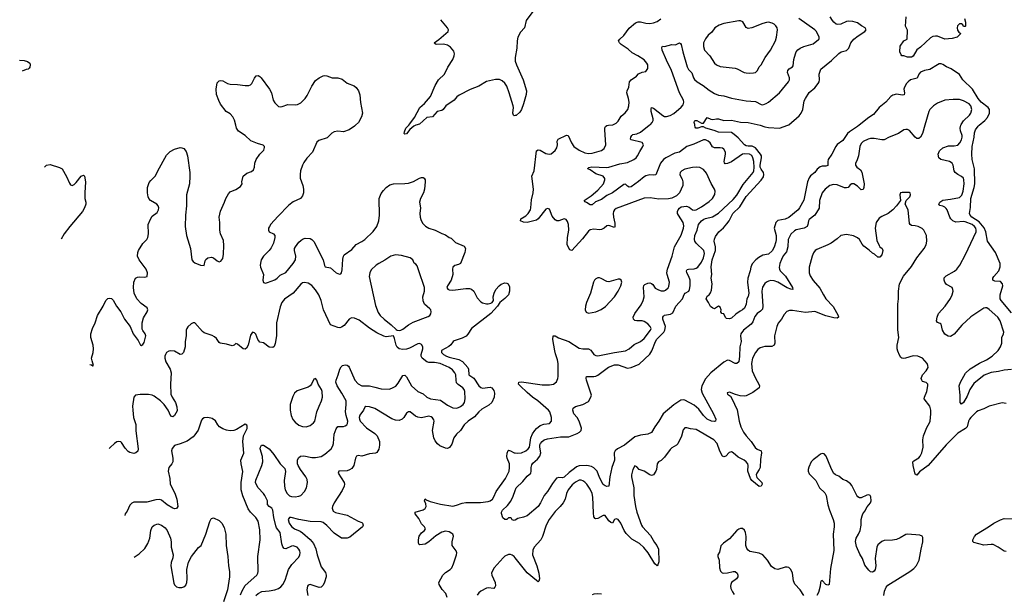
# Model space of a CAD drawing. Header units: inches. Extents: x 1771504 to 1971212, y 471788 to 643615.
# Tile 133 of 256: x 1784661 to 1795271, y 574943 to 581138. Entities that reach past the tile are written whole.
import ezdxf

# ---------------------------------------------------------------- set-up
doc = ezdxf.new("R2010")
doc.units = ezdxf.units.IN
doc.header["$MEASUREMENT"] = 0
for name, color, linetype in [('B7587', 7, 'Continuous'), ('B7588', 7, 'Continuous'), ('B7597', 7, 'Continuous'), ('B7598', 7, 'Continuous')]:
    doc.layers.add(name, color=color, linetype=linetype)

msp = doc.modelspace()

# ---------------------------------------------------------------- linework, layer by layer
at = {"layer": 'B7587', "color": 5}
for points, elevation in [([(1785418, 577422), (1785436, 577416), (1785450, 577405), (1785456, 577410), (1785441, 577461), (1785437, 577490), (1785453, 577550), (1785458, 577590), (1785452, 577630), (1785427, 577710), (1785428, 577752), (1785445, 577810), (1785475, 577870), (1785501, 577950), (1785560, 578050), (1785588, 578110), (1785610, 578131), (1785630, 578137), (1785650, 578132), (1785670, 578113), (1785706, 578050), (1785751, 577990), (1785790, 577910), (1785851, 577830), (1785886, 577750), (1785939, 577679), (1785964, 577630), (1785970, 577625), (1785990, 577637), (1786002, 577658), (1786021, 577730), (1786013, 577750), (1785987, 577787), (1785982, 577802), (1785982, 577870), (1785996, 577924), (1786035, 577990), (1786042, 578010), (1786035, 578030), (1785970, 578077), (1785923, 578130), (1785894, 578190), (1785887, 578250), (1785893, 578310), (1785911, 578350), (1785930, 578363), (1785950, 578367), (1786010, 578362), (1786035, 578370), (1786038, 578410), (1786026, 578450), (1785948, 578550), (1785932, 578590), (1785933, 578630), (1785941, 578650), (1785990, 578725), (1786031, 578770), (1786041, 578790), (1786048, 578830), (1786046, 578930), (1786070, 578989), (1786090, 579019), (1786142, 579058), (1786159, 579090), (1786161, 579110), (1786155, 579130), (1786138, 579150), (1786070, 579190), (1786053, 579210), (1786045, 579230), (1786038, 579270), (1786038, 579330), (1786056, 579384), (1786074, 579406), (1786125, 579455), (1786150, 579510), (1786244, 579676), (1786284, 579716), (1786330, 579743), (1786390, 579760), (1786410, 579758), (1786430, 579750), (1786456, 579716), (1786471, 579670), (1786496, 579490), (1786496, 579450), (1786490, 579370), (1786460, 579250), (1786459, 579130), (1786447, 579030), (1786445, 578910), (1786459, 578810), (1786502, 578670), (1786518, 578550), (1786530, 578530), (1786550, 578516), (1786610, 578493), (1786650, 578489), (1786660, 578540), (1786667, 578553), (1786690, 578569), (1786730, 578577), (1786750, 578569), (1786790, 578537), (1786810, 578529), (1786830, 578534), (1786850, 578562), (1786859, 578610), (1786863, 578703), (1786858, 578758), (1786827, 578830), (1786819, 578870), (1786817, 578950), (1786810, 579010), (1786825, 579075), (1786869, 579171), (1786882, 579210), (1786910, 579261), (1786930, 579281), (1786990, 579306), (1787041, 579339), (1787059, 579370), (1787056, 579390), (1787070, 579453), (1787110, 579485), (1787160, 579500), (1787181, 579519), (1787193, 579547), (1787196, 579590), (1787210, 579630), (1787250, 579689), (1787293, 579730), (1787299, 579759), (1787299, 579770), (1787285, 579785), (1787223, 579803), (1787153, 579833), (1787091, 579890), (1787018, 579938), (1786997, 579970), (1786989, 580000)], 620), ([(1788281, 580000), (1788271, 579990), (1788210, 579952), (1788150, 579931), (1788090, 579938), (1788050, 579930), (1788025, 579915), (1787974, 579866), (1787885, 579835), (1787862, 579818), (1787815, 579710), (1787754, 579646), (1787722, 579598), (1787708, 579570), (1787689, 579510), (1787682, 579470), (1787685, 579430), (1787712, 579350), (1787720, 579310), (1787719, 579270), (1787710, 579238), (1787688, 579212), (1787607, 579173), (1787561, 579139), (1787443, 579017), (1787367, 578933), (1787353, 578910), (1787344, 578890), (1787341, 578870), (1787349, 578850), (1787398, 578830), (1787410, 578810), (1787411, 578790), (1787395, 578730), (1787370, 578680), (1787350, 578650), (1787290, 578588), (1787265, 578550), (1787259, 578530), (1787253, 578490), (1787257, 578470), (1787290, 578390), (1787283, 578330), (1787290, 578304), (1787310, 578298), (1787330, 578303), (1787410, 578335), (1787435, 578350), (1787470, 578384), (1787530, 578412), (1787609, 578510), (1787632, 578550), (1787637, 578590), (1787622, 578650), (1787624, 578670), (1787633, 578690), (1787670, 578738), (1787690, 578757), (1787710, 578771), (1787739, 578781), (1787790, 578778), (1787810, 578770), (1787830, 578748), (1787931, 578550), (1787947, 578487), (1787954, 578474), (1788010, 578464), (1788070, 578410), (1788106, 578394), (1788121, 578399), (1788130, 578410), (1788137, 578443), (1788143, 578557), (1788150, 578590), (1788158, 578602), (1788239, 578661), (1788286, 578714), (1788350, 578747), (1788382, 578770), (1788470, 578853), (1788511, 578909), (1788531, 578970), (1788540, 579030), (1788540, 579090), (1788534, 579150), (1788536, 579210), (1788557, 579263), (1788582, 579298), (1788610, 579330), (1788650, 579359), (1788690, 579368), (1788810, 579371), (1788850, 579376), (1788906, 579394), (1788970, 579431), (1788990, 579438), (1789010, 579436), (1789019, 579430), (1789029, 579410), (1789031, 579391), (1789024, 579310), (1789012, 579270), (1788981, 579210), (1788969, 579170), (1788980, 579110), (1788974, 579050), (1788976, 579010), (1788983, 578983), (1789003, 578943), (1789033, 578913), (1789070, 578892), (1789139, 578870), (1789210, 578834), (1789250, 578820), (1789289, 578790), (1789310, 578781), (1789357, 578737), (1789450, 578695), (1789466, 578670), (1789459, 578630), (1789410, 578510), (1789390, 578499), (1789350, 578488), (1789330, 578470), (1789327, 578450), (1789330, 578390), (1789310, 578330), (1789273, 578270), (1789266, 578250), (1789274, 578234), (1789290, 578226), (1789330, 578223), (1789470, 578241), (1789510, 578240), (1789530, 578233), (1789555, 578210), (1789590, 578141), (1789630, 578095), (1789650, 578084), (1789690, 578074), (1789710, 578074), (1789739, 578081), (1789751, 578090), (1789766, 578110), (1789765, 578150), (1789774, 578190), (1789791, 578230), (1789827, 578270), (1789850, 578287), (1789890, 578301), (1789910, 578298), (1789924, 578290), (1789938, 578258), (1789938, 578210), (1789927, 578170), (1789890, 578131), (1789834, 578090), (1789809, 578050), (1789737, 577970), (1789530, 577810), (1789492, 577748), (1789473, 577727), (1789430, 577704), (1789343, 577677), (1789331, 577669), (1789307, 577633), (1789286, 577614), (1789205, 577570), (1789207, 577550), (1789228, 577530), (1789262, 577510), (1789290, 577499), (1789394, 577474), (1789432, 577452), (1789489, 577389), (1789497, 577370), (1789503, 577310), (1789554, 577274), (1789610, 577189), (1789630, 577172), (1789650, 577164), (1789730, 577175), (1789748, 577168), (1789770, 577139), (1789779, 577110), (1789776, 577070), (1789748, 577010), (1789718, 576982), (1789641, 576939), (1789609, 576911), (1789562, 576858), (1789495, 576810), (1789451, 576770), (1789411, 576709), (1789370, 576670), (1789340, 576630), (1789318, 576562), (1789294, 576526), (1789270, 576514), (1789250, 576517), (1789190, 576544), (1789165, 576565), (1789138, 576598), (1789124, 576630), (1789109, 576709), (1789126, 576810), (1789124, 576824), (1789110, 576846), (1789095, 576855), (1789070, 576862), (1788990, 576847), (1788950, 576852), (1788925, 576865), (1788870, 576910), (1788850, 576912), (1788830, 576897), (1788802, 576850), (1788784, 576830), (1788750, 576816), (1788710, 576819), (1788670, 576836), (1788490, 576945), (1788430, 576966), (1788390, 576967), (1788381, 576959), (1788368, 576930), (1788327, 576873), (1788321, 576850), (1788322, 576830), (1788330, 576808), (1788398, 576738), (1788490, 576675), (1788512, 576650), (1788537, 576590), (1788539, 576550), (1788532, 576508), (1788510, 576471), (1788495, 576465), (1788430, 576457), (1788350, 576433), (1788310, 576440), (1788290, 576434), (1788280, 576410), (1788261, 576330), (1788240, 576300), (1788216, 576284), (1788190, 576275), (1788102, 576270), (1788093, 576250), (1788157, 576150), (1788161, 576130), (1788158, 576110), (1788137, 576063), (1788049, 575930), (1788032, 575890), (1788030, 575870), (1788040, 575840), (1788064, 575824), (1788190, 575795), (1788310, 575732), (1788350, 575716), (1788357, 575710), (1788364, 575690), (1788354, 575670), (1788220, 575560), (1788190, 575550), (1788130, 575550), (1788050, 575602), (1787970, 575686), (1787930, 575716), (1787910, 575723), (1787793, 575727), (1787670, 575750), (1787588, 575772), (1787568, 575772), (1787560, 575760), (1787556, 575750), (1787567, 575710), (1787590, 575673), (1787622, 575650), (1787683, 575623), (1787710, 575605), (1787793, 575533), (1787828, 575490), (1787853, 575433), (1787867, 575370), (1787910, 575238), (1787957, 575177), (1787965, 575150), (1787964, 575130), (1787946, 575074), (1787930, 575043), (1787910, 575019), (1787890, 575016), (1787790, 575050), (1787770, 575041), (1787763, 575030), (1787757, 574990), (1787766, 574930)], 620), ([(1788931, 580000), (1788908, 579992), (1788865, 579955), (1788830, 579907), (1788810, 579904), (1788806, 579910), (1788807, 579930), (1788824, 579970), (1788853, 580000)], 580), ([(1784929, 579548), (1784950, 579569), (1784990, 579576), (1785090, 579544), (1785119, 579530), (1785167, 579447), (1785197, 579377), (1785210, 579358), (1785226, 579350), (1785250, 579362), (1785270, 579382), (1785325, 579450), (1785350, 579462), (1785359, 579450), (1785372, 579390), (1785362, 579270), (1785363, 579210), (1785373, 579170), (1785373, 579150), (1785360, 579110), (1785338, 579070), (1785203, 578910), (1785141, 578830), (1785107, 578772)], 620), ([(1787206, 574930), (1787230, 574952), (1787270, 574972), (1787350, 574979), (1787410, 574990), (1787450, 575004), (1787476, 575024), (1787498, 575050), (1787523, 575097), (1787557, 575210), (1787594, 575266), (1787670, 575345), (1787681, 575370), (1787684, 575390), (1787681, 575410), (1787670, 575431), (1787650, 575450), (1787630, 575459), (1787610, 575464), (1787590, 575462), (1787530, 575434), (1787510, 575437), (1787496, 575456), (1787487, 575487), (1787467, 575610), (1787430, 575659), (1787420, 575680), (1787401, 575770), (1787391, 575851), (1787377, 575870), (1787348, 575890), (1787332, 575910), (1787331, 575950), (1787302, 576010), (1787290, 576030), (1787230, 576090), (1787208, 576130), (1787203, 576150), (1787205, 576175), (1787271, 576330), (1787281, 576370), (1787279, 576430), (1787254, 576510), (1787257, 576530), (1787267, 576550), (1787290, 576552), (1787349, 576510), (1787399, 576450), (1787468, 576348), (1787519, 576299), (1787526, 576266), (1787512, 576170), (1787514, 576110), (1787522, 576070), (1787545, 576030), (1787570, 576005), (1787590, 575996), (1787630, 575995), (1787670, 576002), (1787690, 576010), (1787731, 576050), (1787753, 576090), (1787764, 576150), (1787759, 576179), (1787746, 576210), (1787687, 576290), (1787663, 576330), (1787656, 576350), (1787656, 576390), (1787666, 576414), (1787688, 576432), (1787724, 576436), (1787810, 576418), (1787850, 576417), (1787910, 576430), (1787950, 576454), (1788017, 576510), (1788037, 576543), (1788043, 576570), (1788050, 576671), (1788070, 576728), (1788090, 576751), (1788150, 576751), (1788170, 576758), (1788186, 576770), (1788194, 576786), (1788196, 576810), (1788178, 576870), (1788172, 576910), (1788180, 576990), (1788178, 577030), (1788133, 577113), (1788081, 577190), (1788069, 577230), (1788071, 577250), (1788095, 577310), (1788113, 577370), (1788125, 577395), (1788140, 577410), (1788170, 577418), (1788190, 577413), (1788204, 577404), (1788212, 577392), (1788273, 577250), (1788310, 577211), (1788350, 577190), (1788430, 577189), (1788490, 577178), (1788558, 577158), (1788644, 577156), (1788670, 577165), (1788713, 577187), (1788739, 577221), (1788790, 577302), (1788810, 577304), (1788830, 577288), (1788884, 577190), (1788950, 577131), (1789010, 577104), (1789050, 577070), (1789090, 577050), (1789196, 577036), (1789270, 576982), (1789330, 576953), (1789369, 576951), (1789390, 576957), (1789413, 576967), (1789441, 576990), (1789453, 577010), (1789463, 577050), (1789459, 577130), (1789452, 577152), (1789438, 577170), (1789385, 577205), (1789370, 577224), (1789363, 577250), (1789360, 577310), (1789352, 577332), (1789324, 577364), (1789290, 577387), (1789191, 577431), (1789130, 577441), (1789070, 577444), (1789050, 577450), (1788997, 577490), (1788987, 577510), (1788986, 577530), (1789005, 577590), (1789006, 577610), (1788990, 577638), (1788970, 577647), (1788950, 577644), (1788863, 577597), (1788830, 577586), (1788790, 577581), (1788750, 577590), (1788730, 577606), (1788717, 577630), (1788702, 577702), (1788690, 577729), (1788610, 577720), (1788586, 577726), (1788510, 577763), (1788430, 577811), (1788318, 577898), (1788270, 577921), (1788237, 577923), (1788211, 577910), (1788159, 577841), (1788130, 577823), (1788110, 577817), (1788090, 577821), (1788010, 577849), (1787937, 578010), (1787911, 578110), (1787886, 578170), (1787850, 578227), (1787810, 578274), (1787770, 578298), (1787730, 578306), (1787710, 578301), (1787690, 578286), (1787610, 578190), (1787514, 578126), (1787487, 578090), (1787470, 578044), (1787429, 577870), (1787427, 577730), (1787414, 577646), (1787404, 577616), (1787390, 577604), (1787350, 577609), (1787290, 577655), (1787250, 577662), (1787229, 577690), (1787206, 577746), (1787190, 577762), (1787170, 577769), (1787150, 577738), (1787122, 577630), (1787104, 577596), (1787090, 577587), (1787069, 577590), (1787010, 577639), (1786990, 577648), (1786972, 577630), (1786950, 577621), (1786890, 577641), (1786822, 577650), (1786810, 577657), (1786781, 577701), (1786760, 577720), (1786734, 577734), (1786650, 577762), (1786630, 577775), (1786550, 577869), (1786530, 577869), (1786510, 577859), (1786472, 577828), (1786461, 577810), (1786455, 577790), (1786457, 577730), (1786444, 577670), (1786445, 577610), (1786425, 577550), (1786410, 577533), (1786390, 577529), (1786330, 577564), (1786290, 577568), (1786270, 577565), (1786245, 577550), (1786232, 577530), (1786227, 577510), (1786226, 577490), (1786237, 577450), (1786283, 577370), (1786295, 577330), (1786287, 577210), (1786290, 577101), (1786304, 577070), (1786340, 577010), (1786356, 576964), (1786358, 576922), (1786328, 576870), (1786310, 576855), (1786290, 576862), (1786260, 576930), (1786218, 576990), (1786178, 577030), (1786110, 577081), (1786090, 577090), (1786050, 577098), (1785961, 577099), (1785911, 577090), (1785893, 577067), (1785878, 576970), (1785879, 576930), (1785889, 576849), (1785913, 576773), (1785913, 576707), (1785939, 576510), (1785935, 576485), (1785913, 576467), (1785890, 576461), (1785850, 576472), (1785830, 576484), (1785797, 576517), (1785759, 576579), (1785750, 576587), (1785730, 576591), (1785710, 576586), (1785684, 576570), (1785635, 576525), (1785626, 576515)], 640), ([(1787042, 574938), (1787058, 574982), (1787090, 575037), (1787216, 575150), (1787226, 575170), (1787230, 575190), (1787228, 575350), (1787254, 575530), (1787250, 575638), (1787231, 575731), (1787206, 575770), (1787149, 575829), (1787125, 575865), (1787065, 576005), (1787049, 576070), (1787047, 576150), (1787066, 576266), (1787047, 576350), (1787046, 576390), (1787076, 576464), (1787065, 576590), (1787074, 576650), (1787113, 576730), (1787114, 576754), (1787110, 576768), (1787090, 576777), (1786999, 576721), (1786970, 576708), (1786930, 576706), (1786891, 576711), (1786850, 576728), (1786816, 576750), (1786796, 576770), (1786770, 576813), (1786737, 576837), (1786690, 576848), (1786650, 576844), (1786630, 576835), (1786620, 576820), (1786586, 576714), (1786550, 576661), (1786530, 576641), (1786465, 576595), (1786390, 576565), (1786330, 576549), (1786305, 576515), (1786296, 576490), (1786312, 576410), (1786310, 576370), (1786302, 576350), (1786270, 576310), (1786260, 576270), (1786278, 576190), (1786283, 576130), (1786332, 576032), (1786353, 575970), (1786367, 575890), (1786350, 575869), (1786330, 575865), (1786310, 575872), (1786250, 575907), (1786190, 575957), (1786170, 575965), (1786130, 575963), (1786030, 575937), (1785890, 575936), (1785870, 575927), (1785850, 575904), (1785820, 575840), (1785799, 575810), (1785793, 575792)], 660), ([(1789267, 574910), (1789254, 574950), (1789215, 574995), (1789183, 575050), (1789178, 575070), (1789220, 575150), (1789250, 575178), (1789299, 575210), (1789318, 575230), (1789336, 575270), (1789369, 575370), (1789371, 575390), (1789365, 575410), (1789322, 575470), (1789322, 575510), (1789335, 575570), (1789328, 575590), (1789319, 575599), (1789290, 575616), (1789250, 575623), (1789210, 575613), (1789147, 575573), (1789069, 575510), (1789030, 575485), (1788975, 575475), (1788963, 575483), (1788958, 575498), (1788958, 575530), (1788967, 575570), (1788990, 575606), (1789025, 575630), (1789034, 575650), (1789024, 575670), (1788990, 575702), (1788961, 575761), (1788923, 575810), (1788924, 575830), (1789010, 575854), (1789031, 575869), (1789040, 575890), (1789037, 575917), (1789025, 575950), (1789030, 575971), (1789042, 575962), (1789085, 575945), (1789195, 575915), (1789330, 575895), (1789370, 575904), (1789430, 575924), (1789469, 575931), (1789626, 575934), (1789710, 575945), (1789730, 575950), (1789755, 575970), (1789770, 575993), (1789796, 576050), (1789896, 576190), (1789936, 576270), (1789941, 576310), (1789938, 576350), (1789914, 576410), (1789912, 576430), (1789916, 576464), (1789926, 576494), (1789930, 576497), (1789950, 576490), (1789990, 576470), (1790000, 576469)], 580), ([(1790000, 575744), (1789990, 575738), (1789967, 575747), (1789962, 575762), (1789950, 575766), (1789930, 575766), (1789912, 575748), (1789890, 575748), (1789869, 575769), (1789854, 575814), (1789853, 575830), (1789863, 575850), (1789918, 575902), (1789954, 575946), (1789979, 576001), (1790000, 576062)], 560), ([(1785896, 575343), (1785950, 575381), (1786010, 575437), (1786044, 575490), (1786064, 575550), (1786074, 575630), (1786089, 575671), (1786110, 575689), (1786150, 575702), (1786190, 575689), (1786230, 575658), (1786252, 575630), (1786287, 575550), (1786295, 575510), (1786294, 575450), (1786314, 575370), (1786310, 575336), (1786293, 575287), (1786290, 575250), (1786323, 575063), (1786330, 575044), (1786350, 575024), (1786375, 575015), (1786410, 575016), (1786430, 575025), (1786450, 575042), (1786462, 575070), (1786465, 575110), (1786461, 575210), (1786480, 575290), (1786512, 575350), (1786590, 575446), (1786618, 575470), (1786667, 575590), (1786710, 575728), (1786724, 575756), (1786730, 575762), (1786750, 575769), (1786810, 575739), (1786841, 575710), (1786865, 575665), (1786883, 575590), (1786887, 575470), (1786904, 575350), (1786912, 575250), (1786924, 575190), (1786922, 575130), (1786899, 574990), (1786857, 574863)], 680), ([(1790000, 575336), (1789990, 575349), (1789970, 575366), (1789950, 575373), (1789930, 575371), (1789890, 575355), (1789870, 575338), (1789776, 575230), (1789751, 575190), (1789746, 575170), (1789749, 575149), (1789785, 575070), (1789787, 575033), (1789782, 575019), (1789770, 575007), (1789710, 575014), (1789690, 575009), (1789630, 574977), (1789610, 574959), (1789590, 574932)], 580)]:
    msp.add_lwpolyline(points, dxfattribs=dict(at, elevation=elevation))
for points, elevation in [([(1788710, 578604), (1788661, 578590), (1788596, 578544), (1788530, 578510), (1788503, 578490), (1788450, 578441), (1788436, 578410), (1788427, 578370), (1788495, 578055), (1788523, 577983), (1788547, 577950), (1788588, 577908), (1788666, 577850), (1788718, 577798), (1788730, 577790), (1788750, 577788), (1788770, 577790), (1788790, 577800), (1788851, 577849), (1788903, 577877), (1789063, 577937), (1789081, 577950), (1789092, 577968), (1789097, 577990), (1789092, 578010), (1789082, 578022), (1789025, 578070), (1789008, 578108), (1789007, 578150), (1789025, 578210), (1789025, 578250), (1788961, 578430), (1788946, 578486), (1788930, 578504), (1788912, 578512), (1788897, 578550), (1788870, 578569), (1788776, 578596)], 640), ([(1787850, 577269), (1787830, 577262), (1787807, 577210), (1787790, 577190), (1787770, 577178), (1787650, 577135), (1787622, 577110), (1787605, 577075), (1787575, 576990), (1787575, 576930), (1787586, 576870), (1787606, 576826), (1787630, 576798), (1787668, 576768), (1787710, 576752), (1787750, 576750), (1787790, 576763), (1787827, 576790), (1787841, 576810), (1787863, 576910), (1787887, 576973), (1787915, 577030), (1787925, 577070), (1787922, 577130), (1787914, 577150), (1787879, 577210), (1787864, 577250)], 660)]:
    msp.add_lwpolyline(points, close=True, dxfattribs=dict(at, elevation=elevation))
at = {"layer": 'B7588', "color": 5}
for points, elevation in [([(1788853, 580000), (1788866, 580014), (1788916, 580084), (1788973, 580190), (1789024, 580236), (1789089, 580310), (1789137, 580430), (1789176, 580490), (1789239, 580550), (1789275, 580625), (1789328, 580710), (1789344, 580750), (1789346, 580770), (1789338, 580798), (1789321, 580821), (1789302, 580842), (1789270, 580864), (1789230, 580874), (1789148, 580870), (1789137, 580877), (1789129, 580889), (1789177, 580923), (1789280, 581010), (1789282, 581030), (1789273, 581050), (1789198, 581138)], 580), ([(1784661, 580702), (1784710, 580698), (1784747, 580687), (1784771, 580670), (1784775, 580650), (1784770, 580628), (1784765, 580615), (1784754, 580606), (1784730, 580602), (1784689, 580584)], 580), ([(1786989, 580000), (1786975, 580055), (1786960, 580090), (1786930, 580124), (1786887, 580150), (1786826, 580226), (1786806, 580266), (1786783, 580330), (1786777, 580390), (1786790, 580456), (1786810, 580478), (1786830, 580483), (1786850, 580480), (1786902, 580450), (1786930, 580442), (1787010, 580441), (1787091, 580429), (1787130, 580427), (1787150, 580436), (1787163, 580450), (1787190, 580507), (1787208, 580532), (1787230, 580536), (1787250, 580525), (1787264, 580510), (1787354, 580390), (1787376, 580350), (1787394, 580270), (1787410, 580241), (1787450, 580203), (1787470, 580198), (1787490, 580202), (1787550, 580225), (1787630, 580220), (1787655, 580225), (1787690, 580242), (1787738, 580290), (1787760, 580320), (1787810, 580423), (1787850, 580483), (1787890, 580513), (1787930, 580533), (1787950, 580537), (1787970, 580534), (1788028, 580510), (1788090, 580510), (1788138, 580498), (1788190, 580453), (1788265, 580425), (1788288, 580408), (1788313, 580373), (1788328, 580328), (1788335, 580245), (1788354, 580130), (1788345, 580090), (1788311, 580030), (1788281, 580000)], 620), ([(1790000, 580104), (1789990, 580101), (1789981, 580110), (1789977, 580130), (1789982, 580190), (1789979, 580210), (1789936, 580350), (1789910, 580421), (1789890, 580453), (1789860, 580480), (1789830, 580493), (1789790, 580493), (1789690, 580471), (1789610, 580420), (1789515, 580385), (1789396, 580324), (1789372, 580308), (1789342, 580270), (1789254, 580210), (1789226, 580170), (1789210, 580161), (1789159, 580150), (1789111, 580090), (1789050, 580085), (1788970, 580012), (1788931, 580000)], 580)]:
    msp.add_lwpolyline(points, dxfattribs=dict(at, elevation=elevation))
at = {"layer": 'B7597', "color": 5}
for points, elevation in [([(1790000, 576469), (1790030, 576465), (1790070, 576469), (1790115, 576490), (1790140, 576510), (1790155, 576530), (1790169, 576630), (1790187, 576673), (1790211, 576710), (1790230, 576731), (1790270, 576763), (1790310, 576778), (1790370, 576786), (1790391, 576809), (1790391, 576850), (1790373, 576910), (1790361, 576930), (1790244, 577030), (1790189, 577069), (1790130, 577119), (1790053, 577190), (1790038, 577210), (1790041, 577230), (1790070, 577234), (1790290, 577202), (1790370, 577201), (1790413, 577210), (1790445, 577235), (1790461, 577270), (1790463, 577290), (1790463, 577430), (1790458, 577470), (1790434, 577534), (1790427, 577567), (1790406, 577690), (1790410, 577731), (1790430, 577729), (1790467, 577707), (1790580, 577670), (1790690, 577595), (1790730, 577588), (1790790, 577590), (1790815, 577575), (1790850, 577530), (1790870, 577518), (1790890, 577515), (1791070, 577550), (1791190, 577567), (1791230, 577590), (1791284, 577636), (1791350, 577667), (1791390, 577700), (1791460, 577790), (1791465, 577810), (1791457, 577830), (1791430, 577858), (1791390, 577884), (1791370, 577890), (1791310, 577890), (1791290, 577896), (1791274, 577910), (1791273, 577930), (1791289, 577970), (1791357, 578063), (1791380, 578110), (1791390, 578150), (1791382, 578250), (1791388, 578272), (1791398, 578282), (1791430, 578298), (1791450, 578300), (1791470, 578295), (1791483, 578283), (1791510, 578244), (1791544, 578224), (1791574, 578214), (1791605, 578215), (1791619, 578221), (1791650, 578249), (1791657, 578263), (1791665, 578310), (1791639, 578390), (1791636, 578410), (1791642, 578450), (1791694, 578590), (1791717, 578690), (1791790, 578815), (1791816, 578890), (1791817, 578917), (1791811, 578951), (1791760, 579030), (1791751, 579050), (1791750, 579070), (1791756, 579090), (1791770, 579108), (1791790, 579122), (1791848, 579128), (1791877, 579117), (1791910, 579088), (1791930, 579084), (1791950, 579088), (1792010, 579120), (1792090, 579178), (1792127, 579210), (1792152, 579252), (1792157, 579290), (1792149, 579310), (1792111, 579371), (1792064, 579484), (1792030, 579522), (1791990, 579543), (1791950, 579550), (1791910, 579546), (1791830, 579527), (1791797, 579510), (1791779, 579490), (1791776, 579470), (1791781, 579450), (1791800, 579420), (1791809, 579390), (1791806, 579350), (1791770, 579270), (1791740, 579240), (1791690, 579214), (1791653, 579207), (1791550, 579202), (1791456, 579216), (1791390, 579213), (1791090, 579102), (1791070, 579089), (1791059, 579070), (1791056, 579050), (1791059, 579010), (1791074, 578946), (1791076, 578910), (1791070, 578897), (1791010, 578919), (1790990, 578915), (1790960, 578890), (1790930, 578876), (1790910, 578873), (1790850, 578880), (1790808, 578872), (1790790, 578858), (1790725, 578775), (1790610, 578650), (1790590, 578657), (1790562, 578710), (1790564, 578790), (1790579, 578870), (1790575, 578930), (1790563, 578963), (1790550, 578983), (1790530, 578992), (1790470, 578970), (1790450, 578968), (1790430, 578980), (1790401, 579021), (1790370, 579095), (1790350, 579104), (1790330, 579096), (1790250, 578990), (1790230, 578977), (1790130, 578950), (1790090, 578955), (1790059, 578970), (1790063, 578990), (1790115, 579025), (1790140, 579050), (1790167, 579090), (1790171, 579109), (1790175, 579195), (1790194, 579270), (1790198, 579310), (1790179, 579450), (1790204, 579510), (1790230, 579725), (1790250, 579736), (1790270, 579730), (1790330, 579697), (1790350, 579691), (1790370, 579688), (1790390, 579693), (1790430, 579727), (1790450, 579756), (1790458, 579790), (1790452, 579830), (1790465, 579850), (1790552, 579892), (1790572, 579890), (1790606, 579810), (1790634, 579770), (1790690, 579730), (1790750, 579702), (1790790, 579696), (1790830, 579700), (1790931, 579729), (1790959, 579750), (1790977, 579790), (1790968, 579952), (1790968, 579972), (1790974, 579986), (1790990, 579998), (1791007, 580000)], 580), ([(1794415, 580000), (1794389, 579911), (1794370, 579873), (1794350, 579857), (1794330, 579859), (1794310, 579873), (1794250, 579943), (1794230, 579956), (1794210, 579956), (1794190, 579949), (1794130, 579910), (1794030, 579872), (1793977, 579843), (1793950, 579842), (1793870, 579857), (1793830, 579857), (1793803, 579850), (1793750, 579824), (1793730, 579803), (1793716, 579770), (1793701, 579670), (1793683, 579617), (1793668, 579590), (1793667, 579570), (1793681, 579550), (1793720, 579520), (1793736, 579496), (1793761, 579370), (1793758, 579330), (1793750, 579307), (1793730, 579303), (1793690, 579342), (1793650, 579370), (1793627, 579370), (1793610, 579358), (1793590, 579329), (1793570, 579324), (1793550, 579327), (1793470, 579359), (1793430, 579362), (1793390, 579349), (1793342, 579310), (1793310, 579270), (1793279, 579190), (1793275, 579105), (1793228, 579030), (1793170, 578983), (1793163, 578970), (1793156, 578930), (1793148, 578910), (1793115, 578890), (1793030, 578873), (1793010, 578861), (1792970, 578826), (1792942, 578770), (1792939, 578690), (1792925, 578635), (1792890, 578592), (1792870, 578554), (1792853, 578510), (1792847, 578467), (1792848, 578448), (1792856, 578430), (1792912, 578372), (1792990, 578250), (1792991, 578230), (1792970, 578233), (1792930, 578248), (1792830, 578310), (1792790, 578323), (1792755, 578325), (1792730, 578320), (1792710, 578310), (1792690, 578293), (1792667, 578253), (1792659, 578210), (1792671, 578050), (1792664, 578016), (1792645, 577995), (1792610, 577969), (1792582, 577938), (1792560, 577880), (1792543, 577857), (1792460, 577790), (1792434, 577750), (1792430, 577730), (1792437, 577670), (1792420, 577610), (1792419, 577510), (1792409, 577451), (1792390, 577431), (1792370, 577433), (1792310, 577463), (1792290, 577467), (1792250, 577445), (1792108, 577332), (1792050, 577266), (1792011, 577190), (1792004, 577150), (1792014, 577110), (1792138, 576890), (1792162, 576830), (1792161, 576810), (1792150, 576805), (1792115, 576810), (1792070, 576833), (1792030, 576871), (1791979, 576939), (1791930, 576982), (1791830, 577037), (1791810, 577041), (1791784, 577036), (1791710, 576987), (1791596, 576890), (1791549, 576810), (1791505, 576750), (1791470, 576688), (1791430, 576670), (1791350, 576660), (1791290, 576640), (1791180, 576550), (1791104, 576510), (1791078, 576490), (1791068, 576470), (1791072, 576390), (1791043, 576310), (1791019, 576210), (1791010, 576109), (1790990, 576104), (1790970, 576112), (1790950, 576128), (1790910, 576204), (1790885, 576270), (1790848, 576308), (1790822, 576322), (1790772, 576332), (1790690, 576327), (1790663, 576317), (1790639, 576301), (1790583, 576257), (1790530, 576205), (1790510, 576200), (1790470, 576204), (1790445, 576195), (1790402, 576138), (1790350, 576053), (1790314, 576010), (1790272, 575928), (1790247, 575890), (1790130, 575790), (1790090, 575773), (1790030, 575762), (1790000, 575744)], 560), ([(1790000, 576062), (1790010, 576092), (1790082, 576158), (1790130, 576216), (1790170, 576250), (1790174, 576270), (1790172, 576310), (1790180, 576340), (1790190, 576356), (1790240, 576400), (1790266, 576434), (1790277, 576470), (1790266, 576530), (1790267, 576553), (1790274, 576570), (1790290, 576590), (1790312, 576608), (1790350, 576621), (1790490, 576640), (1790578, 576642), (1790670, 576675), (1790695, 576690), (1790711, 576709), (1790714, 576734), (1790692, 576810), (1790670, 576850), (1790633, 576890), (1790623, 576930), (1790626, 576950), (1790651, 576969), (1790730, 576990), (1790790, 577022), (1790816, 577070), (1790824, 577090), (1790771, 577250), (1790766, 577274), (1790769, 577290), (1790790, 577293), (1790850, 577290), (1790870, 577295), (1790893, 577307), (1791007, 577393), (1791070, 577418), (1791110, 577417), (1791210, 577381), (1791250, 577387), (1791336, 577424), (1791450, 577532), (1791472, 577568), (1791511, 577670), (1791527, 577693), (1791603, 577770), (1791615, 577790), (1791619, 577830), (1791592, 577910), (1791591, 577930), (1791598, 577942), (1791609, 577951), (1791675, 577965), (1791701, 577979), (1791733, 578050), (1791805, 578130), (1791823, 578177), (1791832, 578188), (1791871, 578210), (1791880, 578230), (1791887, 578270), (1791887, 578330), (1791873, 578370), (1791852, 578410), (1791847, 578430), (1791850, 578439), (1791855, 578445), (1791870, 578450), (1791930, 578452), (1791950, 578458), (1791968, 578470), (1792010, 578525), (1792030, 578570), (1792039, 578619), (1792034, 578650), (1791950, 578730), (1791937, 578750), (1791932, 578770), (1791936, 578810), (1791963, 578870), (1791976, 578930), (1792009, 578970), (1792033, 578987), (1792050, 578995), (1792127, 579013), (1792190, 579052), (1792350, 579201), (1792390, 579248), (1792457, 579363), (1792565, 579490), (1792573, 579510), (1792575, 579545), (1792572, 579610), (1792562, 579650), (1792550, 579675), (1792524, 579690), (1792470, 579691), (1792450, 579687), (1792330, 579607), (1792290, 579588), (1792265, 579585), (1792256, 579596), (1792251, 579611), (1792267, 579690), (1792266, 579710), (1792250, 579743), (1792233, 579753), (1792210, 579757), (1792150, 579755), (1792128, 579768), (1792102, 579810), (1792080, 579830), (1792050, 579843), (1792030, 579842), (1791925, 579795), (1791852, 579770), (1791772, 579710), (1791722, 579698), (1791624, 579650), (1791600, 579630), (1791565, 579590), (1791515, 579465), (1791490, 579461), (1791450, 579464), (1791410, 579454), (1791390, 579444), (1791330, 579394), (1791250, 579338), (1791230, 579333), (1791210, 579344), (1791190, 579364), (1791170, 579361), (1791048, 579270), (1790990, 579241), (1790930, 579199), (1790867, 579173), (1790830, 579143), (1790810, 579142), (1790770, 579169), (1790754, 579174), (1790744, 579190), (1790820, 579240), (1790890, 579299), (1790953, 579370), (1790966, 579410), (1790965, 579425), (1790950, 579450), (1790870, 579478), (1790810, 579521), (1790784, 579530), (1790785, 579535), (1790794, 579546), (1790828, 579552), (1790985, 579545), (1791010, 579549), (1791130, 579583), (1791210, 579599), (1791279, 579630), (1791303, 579650), (1791318, 579670), (1791343, 579717), (1791378, 579770), (1791383, 579790), (1791370, 579813), (1791250, 579844), (1791245, 579850), (1791247, 579870), (1791257, 579890), (1791270, 579902), (1791310, 579908), (1791350, 579927), (1791446, 580000)], 560), ([(1793706, 580000), (1793690, 579987), (1793602, 579930), (1793580, 579910), (1793530, 579836), (1793470, 579791), (1793455, 579770), (1793414, 579690), (1793374, 579630), (1793369, 579610), (1793370, 579567), (1793350, 579560), (1793310, 579560), (1793288, 579552), (1793255, 579525), (1793228, 579492), (1793184, 579456), (1793168, 579432), (1793152, 579390), (1793110, 579192), (1793066, 579110), (1793050, 579090), (1792950, 579006), (1792910, 578986), (1792830, 578972), (1792809, 578951), (1792790, 578890), (1792812, 578812), (1792814, 578770), (1792810, 578745), (1792790, 578686), (1792770, 578647), (1792730, 578612), (1792670, 578600), (1792625, 578575), (1792593, 578550), (1792555, 578505), (1792539, 578470), (1792533, 578430), (1792507, 578350), (1792505, 578310), (1792517, 578190), (1792510, 578154), (1792498, 578130), (1792490, 578070), (1792470, 578029), (1792451, 578010), (1792424, 577996), (1792377, 577963), (1792330, 577919), (1792310, 577914), (1792278, 577918), (1792268, 577928), (1792250, 577966), (1792226, 577970), (1792218, 577990), (1792222, 578010), (1792210, 578038), (1792190, 578048), (1792150, 578022), (1792130, 578029), (1792106, 578046), (1792085, 578090), (1792059, 578130), (1792070, 578158), (1792090, 578171), (1792107, 578193), (1792117, 578223), (1792124, 578290), (1792114, 578350), (1792118, 578390), (1792113, 578473), (1792125, 578550), (1792160, 578650), (1792159, 578690), (1792145, 578750), (1792148, 578772), (1792160, 578800), (1792196, 578850), (1792245, 578895), (1792282, 578938), (1792305, 578970), (1792347, 579050), (1792420, 579120), (1792490, 579231), (1792652, 579408), (1792675, 579445), (1792680, 579470), (1792676, 579490), (1792650, 579526), (1792641, 579550), (1792640, 579570), (1792656, 579650), (1792655, 579670), (1792646, 579690), (1792590, 579756), (1792554, 579774), (1792510, 579774), (1792490, 579779), (1792471, 579790), (1792404, 579864), (1792362, 579902), (1792330, 579923), (1792190, 579925), (1792145, 579945), (1792055, 579970), (1792030, 579983), (1792010, 579983), (1791970, 579970), (1791948, 579970), (1791940, 579980), (1791938, 580000)], 540), ([(1792641, 580000), (1792690, 579984), (1792730, 579977), (1792850, 579970), (1792939, 580000)], 540), ([(1795350, 577366), (1795270, 577360), (1795210, 577344), (1795130, 577335), (1795056, 577304), (1794944, 577216), (1794901, 577150), (1794870, 577079), (1794830, 577012), (1794810, 576993), (1794795, 577010), (1794796, 577090), (1794785, 577190), (1794799, 577230), (1794853, 577327), (1794905, 577375), (1795005, 577435), (1795080, 577470), (1795141, 577510), (1795205, 577570), (1795231, 577610), (1795244, 577650), (1795244, 577710), (1795263, 577750), (1795266, 577770), (1795228, 577890), (1795202, 577930), (1795110, 578015), (1795082, 578030), (1795070, 578032), (1795050, 578028), (1794910, 577933), (1794815, 577845), (1794730, 577749), (1794710, 577732), (1794690, 577723), (1794665, 577725), (1794629, 577749), (1794605, 577790), (1794590, 577854), (1794582, 577862), (1794552, 577872), (1794541, 577890), (1794547, 577930), (1794564, 577970), (1794633, 578050), (1794690, 578134), (1794708, 578170), (1794719, 578210), (1794718, 578230), (1794711, 578251), (1794650, 578282), (1794630, 578309), (1794622, 578330), (1794625, 578355), (1794644, 578376), (1794733, 578427), (1794760, 578450), (1794793, 578490), (1794855, 578605), (1794967, 578850), (1794968, 578870), (1794963, 578890), (1794950, 578910), (1794924, 578930), (1794850, 578958), (1794830, 578961), (1794750, 578956), (1794716, 578970), (1794695, 578990), (1794683, 579010), (1794654, 579090), (1794644, 579104), (1794630, 579117), (1794610, 579126), (1794575, 579135), (1794565, 579150), (1794576, 579170), (1794610, 579194), (1794690, 579202), (1794790, 579222), (1794813, 579247), (1794827, 579290), (1794839, 579370), (1794837, 579410), (1794830, 579430), (1794810, 579448), (1794770, 579468), (1794742, 579490), (1794731, 579510), (1794720, 579570), (1794710, 579590), (1794681, 579610), (1794587, 579630), (1794566, 579650), (1794559, 579690), (1794574, 579726), (1794610, 579756), (1794670, 579780), (1794730, 579778), (1794770, 579787), (1794793, 579810), (1794810, 579844), (1794816, 579870), (1794816, 579890), (1794800, 579940), (1794797, 579970), (1794804, 580000)], 560), ([(1795350, 577979), (1795236, 578110), (1795228, 578130), (1795228, 578170), (1795255, 578270), (1795253, 578290), (1795230, 578314), (1795170, 578319), (1795148, 578330), (1795149, 578350), (1795157, 578370), (1795214, 578430), (1795227, 578473), (1795226, 578510), (1795178, 578630), (1795091, 578750), (1795072, 578850), (1795055, 578895), (1795000, 578960), (1794922, 579010), (1794902, 579030), (1794896, 579050), (1794908, 579112), (1794912, 579210), (1794948, 579330), (1794953, 579367), (1794952, 579530), (1794926, 579630), (1794921, 579690), (1794925, 579770), (1794945, 579870), (1794950, 579917), (1794961, 579950), (1794989, 579990), (1795001, 580000)], 540), ([(1795290, 577001), (1795250, 577009), (1795108, 576972), (1795050, 576941), (1794990, 576921), (1794970, 576910), (1794910, 576850), (1794897, 576830), (1794886, 576810), (1794870, 576750), (1794855, 576730), (1794770, 576679), (1794644, 576556), (1794450, 576333), (1794357, 576263), (1794330, 576229), (1794310, 576239), (1794289, 576331), (1794287, 576370), (1794298, 576382), (1794350, 576414), (1794366, 576434), (1794383, 576470), (1794398, 576530), (1794395, 576610), (1794402, 576650), (1794438, 576742), (1794467, 576790), (1794474, 576810), (1794480, 576890), (1794479, 576930), (1794469, 576970), (1794409, 577050), (1794412, 577070), (1794437, 577130), (1794449, 577190), (1794449, 577210), (1794430, 577225), (1794390, 577237), (1794381, 577250), (1794376, 577270), (1794390, 577310), (1794430, 577354), (1794452, 577390), (1794449, 577410), (1794439, 577430), (1794390, 577489), (1794338, 577510), (1794290, 577513), (1794208, 577488), (1794190, 577485), (1794168, 577488), (1794157, 577497), (1794143, 577523), (1794124, 577564), (1794117, 577590), (1794117, 577630), (1794136, 577710), (1794124, 577796), (1794124, 578070), (1794132, 578130), (1794130, 578210), (1794141, 578290), (1794186, 578374), (1794270, 578476), (1794330, 578570), (1794409, 578670), (1794428, 578710), (1794438, 578750), (1794432, 578810), (1794406, 578870), (1794388, 578888), (1794342, 578910), (1794310, 578917), (1794270, 578918), (1794256, 578930), (1794250, 578942), (1794234, 579090), (1794204, 579150), (1794215, 579190), (1794253, 579230), (1794262, 579250), (1794258, 579270), (1794250, 579274), (1794170, 579275), (1794154, 579270), (1794145, 579250), (1794152, 579190), (1794111, 579130), (1794071, 579090), (1794021, 579050), (1793950, 579018), (1793922, 578998), (1793890, 578950), (1793879, 578890), (1793899, 578759), (1793923, 578703), (1793931, 578690), (1793954, 578670), (1793962, 578650), (1793950, 578604), (1793930, 578579), (1793910, 578577), (1793872, 578612), (1793850, 578621), (1793814, 578654), (1793757, 578697), (1793739, 578719), (1793712, 578770), (1793688, 578788), (1793648, 578808), (1793570, 578823), (1793510, 578812), (1793470, 578776), (1793405, 578730), (1793370, 578710), (1793250, 578660), (1793232, 578648), (1793215, 578625), (1793201, 578590), (1793169, 578470), (1793169, 578410), (1793178, 578378), (1793210, 578325), (1793285, 578245), (1793323, 578170), (1793349, 578130), (1793427, 578047), (1793482, 577950), (1793484, 577930), (1793470, 577920), (1793435, 577925), (1793350, 577946), (1793230, 577991), (1793130, 577982), (1792990, 578004), (1792958, 578002), (1792929, 577991), (1792899, 577961), (1792870, 577910), (1792835, 577865), (1792819, 577830), (1792796, 577730), (1792799, 577650), (1792792, 577628), (1792767, 577613), (1792690, 577616), (1792639, 577601), (1792617, 577583), (1792590, 577550), (1792558, 577490), (1792547, 577430), (1792554, 577354), (1792590, 577273), (1792628, 577210), (1792635, 577190), (1792630, 577170), (1792561, 577119), (1792490, 577083), (1792470, 577079), (1792424, 577084), (1792376, 577096), (1792310, 577122), (1792286, 577114), (1792290, 577102), (1792320, 577080), (1792335, 577055), (1792393, 576933), (1792416, 576810), (1792433, 576750), (1792460, 576690), (1792488, 576650), (1792545, 576590), (1792586, 576526), (1792610, 576509), (1792650, 576490), (1792655, 576470), (1792643, 576397), (1792639, 576310), (1792630, 576290), (1792604, 576250), (1792598, 576230), (1792604, 576204), (1792657, 576150), (1792663, 576130), (1792652, 576108), (1792630, 576107), (1792550, 576170), (1792535, 576190), (1792508, 576270), (1792511, 576330), (1792508, 576348), (1792490, 576372), (1792468, 576388), (1792402, 576422), (1792350, 576470), (1792330, 576480), (1792307, 576473), (1792270, 576433), (1792250, 576426), (1792234, 576434), (1792205, 576485), (1792177, 576570), (1792141, 576610), (1791950, 576720), (1791890, 576727), (1791850, 576739), (1791830, 576737), (1791810, 576715), (1791793, 576647), (1791754, 576566), (1791739, 576550), (1791690, 576521), (1791670, 576503), (1791610, 576421), (1791573, 576387), (1791546, 576370), (1791532, 576348), (1791524, 576290), (1791516, 576270), (1791490, 576232), (1791470, 576223), (1791450, 576231), (1791392, 576270), (1791338, 576290), (1791310, 576319), (1791290, 576329), (1791270, 576290), (1791255, 576230), (1791255, 576210), (1791280, 576090), (1791279, 576010), (1791297, 575890), (1791311, 575830), (1791361, 575690), (1791374, 575670), (1791458, 575578), (1791501, 575501), (1791526, 575470), (1791545, 575430), (1791547, 575293), (1791539, 575261), (1791530, 575249), (1791504, 575270), (1791432, 575390), (1791387, 575447), (1791340, 575490), (1791258, 575538), (1791198, 575598), (1791176, 575630), (1791140, 575710), (1791110, 575748), (1791090, 575758), (1791071, 575750), (1791050, 575709), (1791030, 575717), (1791010, 575736), (1790970, 575792), (1790950, 575792), (1790890, 575760), (1790870, 575755), (1790862, 575762), (1790850, 575779), (1790843, 575823), (1790838, 575990), (1790830, 576030), (1790810, 576075), (1790773, 576130), (1790752, 576152), (1790730, 576168), (1790710, 576175), (1790690, 576174), (1790650, 576153), (1790615, 576125), (1790572, 576070), (1790554, 576030), (1790538, 575970), (1790519, 575930), (1790486, 575890), (1790430, 575835), (1790366, 575750), (1790335, 575690), (1790294, 575566), (1790278, 575530), (1790207, 575453), (1790190, 575419), (1790188, 575370), (1790234, 575250), (1790254, 575170), (1790263, 575110), (1790256, 575084), (1790250, 575079), (1790230, 575092), (1790130, 575176), (1790000, 575336)], 580), ([(1793975, 574930), (1793982, 574978), (1794000, 575020), (1794017, 575043), (1794252, 575188), (1794298, 575222), (1794327, 575253), (1794354, 575310), (1794375, 575430), (1794395, 575510), (1794395, 575555), (1794387, 575570), (1794362, 575582), (1794230, 575591), (1794210, 575588), (1794150, 575551), (1794110, 575535), (1794065, 575525), (1793976, 575524), (1793950, 575514), (1793910, 575478), (1793898, 575450), (1793879, 575330), (1793886, 575250), (1793881, 575210), (1793870, 575194), (1793850, 575183), (1793830, 575187), (1793810, 575202), (1793770, 575258), (1793742, 575330), (1793716, 575376), (1793679, 575459), (1793667, 575513), (1793674, 575550), (1793700, 575590), (1793717, 575630), (1793728, 575690), (1793730, 575750), (1793738, 575790), (1793748, 575812), (1793770, 575839), (1793795, 575885), (1793831, 575930), (1793837, 575950), (1793834, 575994), (1793827, 576007), (1793810, 576016), (1793790, 576012), (1793730, 575984), (1793710, 575984), (1793693, 575993), (1793681, 576010), (1793630, 576116), (1793615, 576135), (1793570, 576165), (1793530, 576180), (1793490, 576216), (1793452, 576232), (1793430, 576249), (1793401, 576310), (1793353, 576433), (1793330, 576458), (1793310, 576462), (1793290, 576454), (1793256, 576424), (1793210, 576393), (1793191, 576370), (1793165, 576315), (1793158, 576290), (1793159, 576270), (1793170, 576243), (1793242, 576170), (1793279, 576090), (1793336, 576036), (1793352, 576010), (1793370, 575906), (1793387, 575850), (1793429, 575750), (1793438, 575710), (1793437, 575670), (1793426, 575590), (1793435, 575415), (1793399, 575221), (1793383, 575050), (1793370, 575042), (1793350, 575050), (1793310, 575093), (1793295, 575085), (1793289, 575071), (1793286, 575030), (1793270, 574962), (1793251, 574930)], 620), ([(1795290, 575403), (1795270, 575408), (1795207, 575450), (1795150, 575479), (1795130, 575481), (1795050, 575473), (1794943, 575503), (1794933, 575513), (1794934, 575530), (1794950, 575565), (1794970, 575590), (1795102, 575670), (1795158, 575710), (1795230, 575747), (1795270, 575759), (1795410, 575755)], 580), ([(1793110, 574931), (1793070, 574992), (1793014, 575054), (1793001, 575090), (1792988, 575170), (1792971, 575211), (1792951, 575231), (1792930, 575236), (1792910, 575234), (1792830, 575211), (1792797, 575217), (1792763, 575243), (1792718, 575310), (1792670, 575370), (1792630, 575387), (1792530, 575405), (1792510, 575418), (1792496, 575436), (1792485, 575470), (1792488, 575568), (1792482, 575610), (1792470, 575636), (1792451, 575651), (1792430, 575653), (1792410, 575646), (1792390, 575630), (1792310, 575541), (1792245, 575495), (1792216, 575465), (1792201, 575399), (1792186, 575370), (1792184, 575350), (1792199, 575310), (1792202, 575230), (1792213, 575193), (1792230, 575176), (1792250, 575172), (1792290, 575175), (1792350, 575190), (1792370, 575188), (1792394, 575170), (1792401, 575150), (1792399, 575130), (1792385, 575110), (1792333, 575070), (1792324, 575050), (1792320, 575030), (1792324, 575004), (1792341, 574970), (1792361, 574941)], 620), ([(1790930, 574943), (1790890, 574949), (1790850, 574946), (1790830, 574936)], 620)]:
    msp.add_lwpolyline(points, dxfattribs=dict(at, elevation=elevation))
at = {"layer": 'B7597', "color": 5, "elevation": 620}
msp.add_lwpolyline([(1790890, 578354), (1790870, 578346), (1790855, 578330), (1790844, 578310), (1790811, 578190), (1790768, 578090), (1790757, 578050), (1790756, 578010), (1790766, 577986), (1790790, 577974), (1790870, 577989), (1790927, 578013), (1790975, 578045), (1791070, 578149), (1791109, 578210), (1791139, 578270), (1791151, 578310), (1791144, 578330), (1791130, 578339), (1791110, 578339), (1791010, 578311), (1790990, 578314), (1790928, 578348), (1790910, 578354)], close=True, dxfattribs=at)
at = {"layer": 'B7598', "color": 5}
for points, elevation in [([(1790192, 581228), (1790120, 581130), (1790100, 581050), (1790058, 581002), (1790030, 580950), (1790023, 580910), (1790020, 580830), (1790000, 580730), (1790002, 580690), (1790014, 580650), (1790088, 580490), (1790121, 580370), (1790119, 580330), (1790090, 580230), (1790068, 580170), (1790050, 580141), (1790010, 580106), (1790000, 580104)], 580), ([(1791007, 580000), (1791054, 580006), (1791090, 580021), (1791110, 580043), (1791143, 580097), (1791187, 580133), (1791214, 580170), (1791225, 580210), (1791228, 580250), (1791223, 580290), (1791203, 580350), (1791207, 580370), (1791227, 580410), (1791233, 580470), (1791250, 580489), (1791309, 580530), (1791330, 580553), (1791370, 580573), (1791410, 580581), (1791429, 580611), (1791429, 580650), (1791421, 580670), (1791390, 580707), (1791323, 580750), (1791261, 580781), (1791219, 580819), (1791144, 580870), (1791124, 580890), (1791114, 580910), (1791128, 580930), (1791172, 580968), (1791230, 581046), (1791297, 581103), (1791326, 581114), (1791350, 581114), (1791410, 581101), (1791450, 581097), (1791490, 581104), (1791530, 581119), (1791571, 581149)], 580), ([(1791446, 580000), (1791460, 580010), (1791478, 580030), (1791487, 580050), (1791487, 580070), (1791465, 580150), (1791465, 580175), (1791470, 580190), (1791490, 580183), (1791590, 580105), (1791610, 580096), (1791630, 580095), (1791670, 580107), (1791710, 580128), (1791790, 580195), (1791810, 580220), (1791819, 580250), (1791816, 580270), (1791772, 580350), (1791686, 580590), (1791630, 580702), (1791584, 580810), (1791582, 580838), (1791587, 580853), (1791610, 580851), (1791690, 580870), (1791730, 580868), (1791770, 580887), (1791781, 580881), (1791790, 580870), (1791806, 580790), (1791855, 580630), (1791870, 580601), (1791905, 580565), (1791922, 580510), (1791933, 580493), (1791960, 580470), (1792026, 580430), (1792090, 580379), (1792150, 580342), (1792190, 580325), (1792250, 580318), (1792333, 580293), (1792490, 580262), (1792590, 580256), (1792650, 580224), (1792670, 580222), (1792706, 580234), (1792730, 580248), (1792848, 580350), (1792946, 580470), (1792955, 580490), (1792955, 580510), (1792936, 580570), (1792938, 580590), (1792953, 580607), (1792989, 580630), (1792998, 580642), (1793005, 580710), (1793020, 580770), (1793030, 580790), (1793047, 580813), (1793070, 580830), (1793110, 580849), (1793210, 580879), (1793270, 580923), (1793276, 580930), (1793276, 580950), (1793249, 581010), (1793229, 581030), (1793059, 581150)], 560), ([(1792939, 580000), (1792950, 580004), (1793060, 580100), (1793083, 580130), (1793099, 580170), (1793116, 580264), (1793128, 580290), (1793170, 580354), (1793230, 580405), (1793267, 580450), (1793276, 580470), (1793280, 580490), (1793277, 580550), (1793296, 580604), (1793410, 580699), (1793490, 580774), (1793515, 580790), (1793570, 580807), (1793583, 580817), (1793596, 580830), (1793619, 580890), (1793650, 580929), (1793695, 580965), (1793770, 581010), (1793782, 581030), (1793771, 581050), (1793731, 581071), (1793690, 581105), (1793639, 581119), (1793590, 581122), (1793570, 581117), (1793510, 581089), (1793474, 581086), (1793458, 581090), (1793433, 581110), (1793419, 581130), (1793394, 581170)], 540), ([(1794842, 581150), (1794852, 581110), (1794854, 581070), (1794850, 581066), (1794830, 581066), (1794824, 581084), (1794810, 581095), (1794788, 581092), (1794767, 581073), (1794762, 581050), (1794766, 581026), (1794783, 581003), (1794802, 580990), (1794762, 580950), (1794710, 580934), (1794630, 580930), (1794550, 580959), (1794530, 580962), (1794503, 580957), (1794476, 580944), (1794370, 580843), (1794328, 580812), (1794290, 580745), (1794270, 580735), (1794230, 580735), (1794190, 580749), (1794168, 580748), (1794160, 580760), (1794147, 580793), (1794150, 580854), (1794189, 580911), (1794226, 580930), (1794227, 581027), (1794208, 581070), (1794215, 581170)], 520), ([(1795001, 580000), (1795063, 580050), (1795090, 580085), (1795111, 580130), (1795111, 580170), (1795097, 580190), (1795021, 580250), (1794991, 580290), (1794930, 580388), (1794825, 580490), (1794789, 580549), (1794697, 580610), (1794650, 580630), (1794610, 580656), (1794590, 580662), (1794570, 580661), (1794550, 580651), (1794470, 580602), (1794410, 580592), (1794370, 580573), (1794352, 580550), (1794331, 580509), (1794261, 580490), (1794234, 580470), (1794217, 580450), (1794195, 580410), (1794190, 580390), (1794196, 580350), (1794193, 580327), (1794176, 580324), (1794110, 580336), (1794070, 580323), (1794050, 580309), (1793995, 580250), (1793923, 580190), (1793863, 580117), (1793810, 580082), (1793706, 580000)], 540), ([(1794804, 580000), (1794806, 580010), (1794830, 580048), (1794898, 580110), (1794911, 580130), (1794922, 580170), (1794912, 580210), (1794893, 580230), (1794830, 580264), (1794790, 580277), (1794721, 580279), (1794630, 580271), (1794550, 580240), (1794508, 580210), (1794470, 580170), (1794459, 580150), (1794415, 580000)], 560), ([(1791938, 580000), (1791937, 580010), (1791928, 580030), (1791934, 580046), (1791938, 580050), (1791958, 580050), (1792010, 580021), (1792030, 580021), (1792070, 580083), (1792110, 580064), (1792130, 580062), (1792169, 580071), (1792190, 580070), (1792250, 580050), (1792330, 580056), (1792430, 580032), (1792510, 580030), (1792610, 580010), (1792641, 580000)], 540)]:
    msp.add_lwpolyline(points, dxfattribs=dict(at, elevation=elevation))
at = {"layer": 'B7598', "color": 5, "elevation": 580}
msp.add_lwpolyline([(1792410, 581126), (1792250, 581098), (1792200, 581080), (1792151, 581049), (1792118, 581002), (1792080, 580970), (1792050, 580932), (1792030, 580890), (1792029, 580869), (1792029, 580849), (1792042, 580810), (1792100, 580750), (1792150, 580668), (1792170, 580650), (1792210, 580635), (1792370, 580616), (1792391, 580610), (1792467, 580570), (1792490, 580564), (1792530, 580560), (1792570, 580565), (1792590, 580570), (1792611, 580589), (1792631, 580629), (1792652, 580650), (1792696, 580730), (1792751, 580809), (1792806, 580910), (1792816, 580950), (1792826, 581030), (1792824, 581050), (1792810, 581072), (1792790, 581090), (1792770, 581100), (1792730, 581110), (1792710, 581108), (1792670, 581099), (1792550, 581050), (1792510, 581042), (1792490, 581053), (1792455, 581115), (1792430, 581126)], close=True, dxfattribs=at)

doc.saveas('drawing.dxf')
